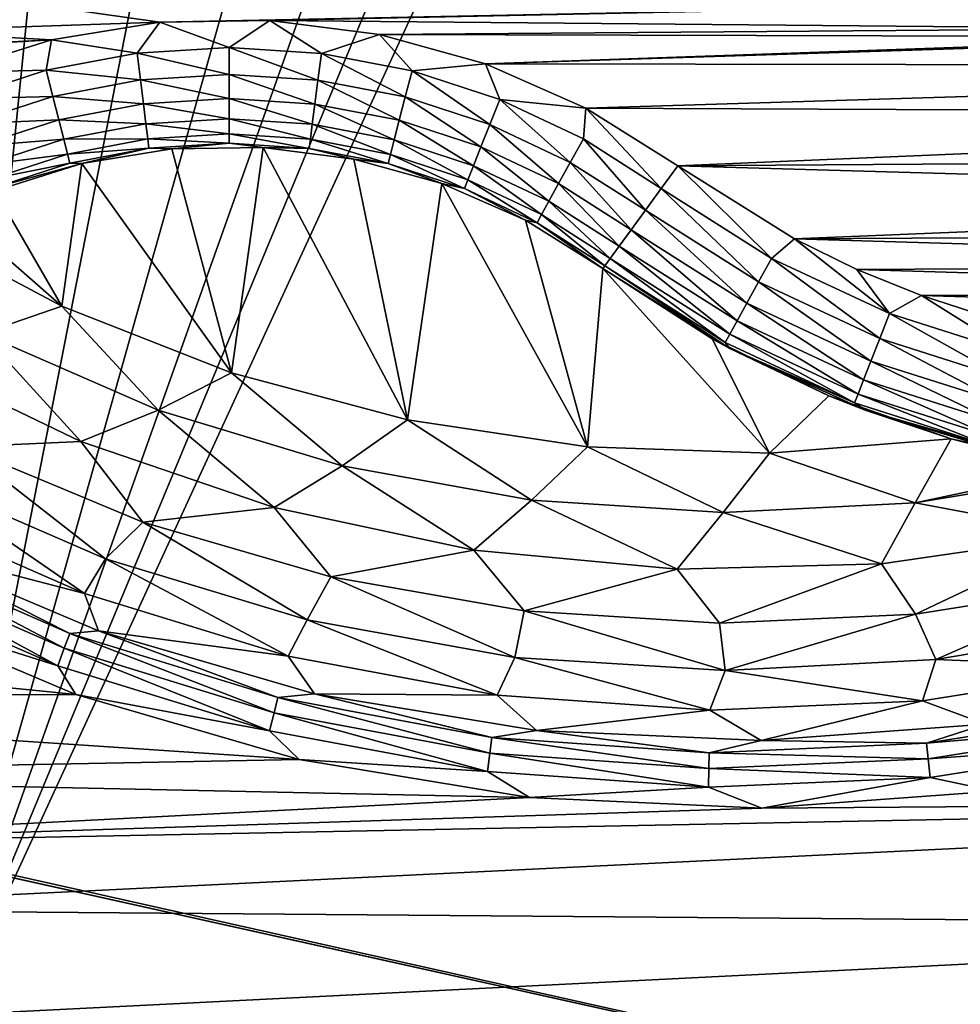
# Model space of a CAD drawing. Header units: metres. Extents: x -205 to 205, y -104 to 104.
# Tile 235 of 256: x -92.63 to -85.24, y -60.94 to -53.2. Entities that reach past the tile are written whole.
import ezdxf

# ---------------------------------------------------------------- set-up
doc = ezdxf.new("R2010")
doc.units = ezdxf.units.M
doc.layers.add('solid_01_2-CONSUMER_EHM_BOX_SW0001', color=7, linetype='CONTINUOUS')

msp = doc.modelspace()

# ---------------------------------------------------------------- linework, layer by layer
at = {"layer": 'solid_01_2-CONSUMER_EHM_BOX_SW0001'}
for points in [[(-200.010849, -74.958488), (-200.010773, 75.041512), (-0.010778, 75.04142)], [(-0.010849, -74.95858), (-200.010849, -74.958488), (-0.010778, 75.04142)], [(-88.001671, 37.540459, 75), (-76.416145, -63.561199, 75), (-76.402473, 63.637558, 75)], [(-88.001671, 37.540459, 75), (-88.012413, -37.459538, 75), (-76.416145, -63.561199, 75)], [(-88.012413, -37.459538, 75), (-88.06736, -38.234272, 75), (-76.416145, -63.561199, 75)], [(-88.06736, -38.234272, 75), (-88.23317, -39.00135, 75), (-76.416145, -63.561199, 75)], [(-88.23317, -39.00135, 75), (-88.507744, -39.739826, 75), (-76.416145, -63.561199, 75)], [(-88.507744, -39.739826, 75), (-88.884354, -40.430462, 75), (-76.416145, -63.561199, 75)], [(-88.884354, -40.430462, 75), (-89.355461, -41.060112, 75), (-76.416145, -63.561199, 75)], [(-89.355461, -41.060112, 75), (-89.912239, -41.616726, 75), (-76.416145, -63.561199, 75)], [(-89.912239, -41.616726, 75), (-90.542023, -42.087662, 75), (-76.416145, -63.561199, 75)], [(-90.542023, -42.087662, 75), (-91.232765, -42.464073, 75), (-76.416145, -63.561199, 75)], [(-91.232765, -42.464073, 75), (-91.971321, -42.738434, 75), (-76.416145, -63.561199, 75)], [(-170.055008, -42.727257, 75), (-185.61615, -63.545567, 75), (-76.416145, -63.561199, 75)], [(-169.287933, -42.893063, 75), (-170.055008, -42.727257, 75), (-76.416145, -63.561199, 75)], [(-91.971321, -42.738434, 75), (-92.738449, -42.904022, 75), (-76.416145, -63.561199, 75)], [(-168.513199, -42.948013, 75), (-169.287933, -42.893063, 75), (-76.416145, -63.561199, 75)], [(-93.513199, -42.958752, 75), (-168.513199, -42.948013, 75), (-76.416145, -63.561199, 75)], [(-92.738449, -42.904022, 75), (-93.513199, -42.958752, 75), (-76.416145, -63.561199, 75)], [(-86.660248, -44.31287, 63.120499), (-72.24424, -59.793827, 69), (-81.338455, -50.697006, 65.42598)], [(-86.660248, -44.31287, 63.120499), (-71.707352, -59.27005, 69), (-72.24424, -59.793827, 69)], [(-86.660248, -44.31287, 63.120499), (-80.223465, -49.690689, 65.447258), (-71.707352, -59.27005, 69)], [(-93.415863, -61.558765, 72), (-87.224297, -46.653111, 72), (-86.183868, -45.850204, 72)], [(-76.415863, -61.561199, 72), (-93.415863, -61.558765, 72), (-86.183868, -45.850204, 72)], [(-76.415863, -61.561199, 72), (-86.183868, -45.850204, 72), (-72.024712, -60.013412, 72)], [(-72.024712, -60.013412, 69), (-72.024712, -60.013412, 72), (-86.183868, -45.850204, 72)], [(-81.338455, -50.697006, 65.42598), (-72.24424, -59.793827, 69), (-86.183868, -45.850204, 72)], [(-72.024712, -60.013412, 69), (-86.183868, -45.850204, 72), (-72.24424, -59.793827, 69)], [(-93.415863, -61.558765, 72), (-88.352539, -47.325932, 72), (-87.224297, -46.653111, 72)], [(-93.415863, -61.558765, 72), (-89.55349, -47.859669, 72), (-88.352539, -47.325932, 72)], [(-93.415863, -61.558765, 72), (-90.809517, -48.246368, 72), (-89.55349, -47.859669, 72)], [(-93.415863, -61.558765, 72), (-92.102119, -48.480446, 72), (-90.809517, -48.246368, 72)], [(-93.415863, -61.558765, 72), (-93.414001, -48.558765, 72), (-92.102119, -48.480446, 72)], [(-92.958931, -53.012497, 13.5), (-93.618568, -53.285767, 13.5), (-91.528496, -53.21674, 13.5)], [(-92.958931, -53.012497, 13.5), (-91.528496, -53.21674, 13.5), (-84.515343, -53.073261, 13.5)], [(-91.528496, -53.21674, 13.5), (-90.662872, -53.201782, 13.5), (-84.515343, -53.073261, 13.5)], [(-90.662872, -53.201782, 13.5), (-83.714691, -53.266827, 13.5), (-84.515343, -53.073261, 13.5)], [(-88.968643, -53.5443, 13.5), (-77.03894, -53.160675, 13.5), (-82.89344, -53.330402, 13.5)], [(-88.968643, -53.5443, 13.5), (-77.413368, -53.562504, 13.5), (-77.03894, -53.160675, 13.5)], [(-93.618568, -53.285767, 13.5), (-92.378227, -53.354992, 13.5), (-91.528496, -53.21674, 13.5)], [(-91.707092, -53.459366, 13.47499), (-91.528496, -53.21674, 13.5), (-92.378227, -53.354992, 13.5)], [(-91.707092, -53.459366, 13.47499), (-90.982918, -53.414852, 13.475021), (-91.528496, -53.21674, 13.5)], [(-90.982918, -53.414852, 13.475021), (-90.662872, -53.201782, 13.5), (-91.528496, -53.21674, 13.5)], [(-90.982918, -53.414852, 13.475021), (-90.258858, -53.461449, 13.475053), (-90.662872, -53.201782, 13.5)], [(-90.662872, -53.201782, 13.5), (-89.802597, -53.311867, 13.5), (-83.714691, -53.266827, 13.5)], [(-90.258858, -53.461449, 13.475053), (-89.802597, -53.311867, 13.5), (-90.662872, -53.201782, 13.5)], [(-93.618568, -53.285767, 13.5), (-94.312828, -53.452484, 13.5), (-92.378227, -53.354992, 13.5)], [(-90.258858, -53.461449, 13.475053), (-89.546326, -53.598423, 13.475083), (-89.802597, -53.311867, 13.5)], [(-89.802597, -53.311867, 13.5), (-82.89344, -53.330402, 13.5), (-83.714691, -53.266827, 13.5)], [(-89.802597, -53.311867, 13.5), (-88.968643, -53.5443, 13.5), (-82.89344, -53.330402, 13.5)], [(-89.546326, -53.598423, 13.475083), (-88.968643, -53.5443, 13.5), (-89.802597, -53.311867, 13.5)], [(-95.024628, -53.508533, 13.5), (-93.192024, -53.610508, 13.5), (-92.378227, -53.354992, 13.5)], [(-94.312828, -53.452484, 13.5), (-95.024628, -53.508533, 13.5), (-92.378227, -53.354992, 13.5)], [(-92.41996, -53.594284, 13.474959), (-92.378227, -53.354992, 13.5), (-93.192024, -53.610508, 13.5)], [(-92.41996, -53.594284, 13.474959), (-91.707092, -53.459366, 13.47499), (-92.378227, -53.354992, 13.5)], [(-91.680916, -53.669327, 13.400993), (-91.707092, -53.459366, 13.47499), (-92.41996, -53.594284, 13.474959)], [(-90.983261, -53.626446, 13.401054), (-90.982918, -53.414852, 13.475021), (-91.707092, -53.459366, 13.47499)], [(-91.680916, -53.669327, 13.400993), (-90.983261, -53.626446, 13.401054), (-91.707092, -53.459366, 13.47499)], [(-90.983261, -53.626446, 13.401054), (-90.285713, -53.671341, 13.401114), (-90.982918, -53.414852, 13.475021)], [(-90.285713, -53.671341, 13.401114), (-90.258858, -53.461449, 13.475053), (-90.982918, -53.414852, 13.475021)], [(-90.285713, -53.671341, 13.401114), (-89.599281, -53.803307, 13.401175), (-90.258858, -53.461449, 13.475053)], [(-89.599281, -53.803307, 13.401175), (-89.546326, -53.598423, 13.475083), (-90.258858, -53.461449, 13.475053)], [(-89.546326, -53.598423, 13.475083), (-88.856567, -53.82362, 13.475115), (-88.968643, -53.5443, 13.5)], [(-88.968643, -53.5443, 13.5), (-88.181107, -53.892056, 13.5), (-77.413368, -53.562504, 13.5)], [(-88.856567, -53.82362, 13.475115), (-88.181107, -53.892056, 13.5), (-88.968643, -53.5443, 13.5)], [(-93.110283, -53.817474, 13.474928), (-92.41996, -53.594284, 13.474959), (-93.192024, -53.610508, 13.5)], [(-92.367676, -53.799297, 13.400932), (-92.41996, -53.594284, 13.474959), (-93.110283, -53.817474, 13.474928)], [(-92.367676, -53.799297, 13.400932), (-91.680916, -53.669327, 13.400993), (-92.41996, -53.594284, 13.474959)], [(-90.983566, -53.816254, 13.281814), (-90.983261, -53.626446, 13.401054), (-91.680916, -53.669327, 13.400993)], [(-90.983566, -53.816254, 13.281814), (-90.309814, -53.859627, 13.281901), (-90.983261, -53.626446, 13.401054)], [(-90.309814, -53.859627, 13.281901), (-90.285713, -53.671341, 13.401114), (-90.983261, -53.626446, 13.401054)], [(-89.599281, -53.803307, 13.401175), (-88.934784, -54.020264, 13.401237), (-89.546326, -53.598423, 13.475083)], [(-88.934784, -54.020264, 13.401237), (-88.856567, -53.82362, 13.475115), (-89.546326, -53.598423, 13.475083)], [(-88.181107, -53.892056, 13.5), (-77.815308, -53.936802, 13.5), (-77.413368, -53.562504, 13.5)], [(-91.657433, -53.857655, 13.281727), (-91.680916, -53.669327, 13.400993), (-92.367676, -53.799297, 13.400932)], [(-91.657433, -53.857655, 13.281727), (-90.983566, -53.816254, 13.281814), (-91.680916, -53.669327, 13.400993)], [(-90.309814, -53.859627, 13.281901), (-89.64679, -53.987103, 13.281989), (-90.285713, -53.671341, 13.401114)], [(-89.64679, -53.987103, 13.281989), (-89.599281, -53.803307, 13.401175), (-90.285713, -53.671341, 13.401114)], [(-92.367676, -53.799297, 13.400932), (-93.110283, -53.817474, 13.474928), (-93.032722, -54.014309, 13.400871)], [(-92.320786, -53.983185, 13.281639), (-92.367676, -53.799297, 13.400932), (-93.032722, -54.014309, 13.400871)], [(-92.320786, -53.983185, 13.281639), (-91.657433, -53.857655, 13.281727), (-92.367676, -53.799297, 13.400932)], [(-91.637833, -54.014893, 13.123182), (-91.657433, -53.857655, 13.281727), (-92.320786, -53.983185, 13.281639)], [(-90.983826, -53.974728, 13.123292), (-90.983566, -53.816254, 13.281814), (-91.657433, -53.857655, 13.281727)], [(-91.637833, -54.014893, 13.123182), (-90.983826, -53.974728, 13.123292), (-91.657433, -53.857655, 13.281727)], [(-90.983826, -53.974728, 13.123292), (-90.329933, -54.016846, 13.123402), (-90.983566, -53.816254, 13.281814)], [(-90.329933, -54.016846, 13.123402), (-90.309814, -53.859627, 13.281901), (-90.983566, -53.816254, 13.281814)], [(-90.329933, -54.016846, 13.123402), (-89.686462, -54.140583, 13.123511), (-90.309814, -53.859627, 13.281901)], [(-89.686462, -54.140583, 13.123511), (-89.64679, -53.987103, 13.281989), (-90.309814, -53.859627, 13.281901)], [(-89.64679, -53.987103, 13.281989), (-89.004959, -54.196674, 13.282076), (-89.599281, -53.803307, 13.401175)], [(-89.004959, -54.196674, 13.282076), (-88.934784, -54.020264, 13.401237), (-89.599281, -53.803307, 13.401175)], [(-88.934784, -54.020264, 13.401237), (-88.302704, -54.318794, 13.401298), (-88.856567, -53.82362, 13.475115)], [(-88.856567, -53.82362, 13.475115), (-88.200447, -54.133495, 13.475146), (-88.181107, -53.892056, 13.5)], [(-88.302704, -54.318794, 13.401298), (-88.200447, -54.133495, 13.475146), (-88.856567, -53.82362, 13.475115)], [(-88.200447, -54.133495, 13.475146), (-87.588326, -54.523167, 13.475177), (-88.181107, -53.892056, 13.5)], [(-88.181107, -53.892056, 13.5), (-87.457893, -54.344234, 13.5), (-77.815308, -53.936802, 13.5)], [(-87.588326, -54.523167, 13.475177), (-87.457893, -54.344234, 13.5), (-88.181107, -53.892056, 13.5)], [(-87.457893, -54.344234, 13.5), (-78.242744, -54.281693, 13.5), (-77.815308, -53.936802, 13.5)], [(-92.320786, -53.983185, 13.281639), (-93.032722, -54.014309, 13.400871), (-92.963165, -54.190853, 13.281551)], [(-92.281639, -54.136703, 13.123073), (-92.320786, -53.983185, 13.281639), (-92.963165, -54.190853, 13.281551)], [(-92.281639, -54.136703, 13.123073), (-91.637833, -54.014893, 13.123182), (-92.320786, -53.983185, 13.281639)], [(-91.623093, -54.133137, 12.933328), (-91.637833, -54.014893, 13.123182), (-92.281639, -54.136703, 13.123073)], [(-90.984016, -54.093914, 12.933455), (-90.983826, -53.974728, 13.123292), (-91.637833, -54.014893, 13.123182)], [(-91.623093, -54.133137, 12.933328), (-90.984016, -54.093914, 12.933455), (-91.637833, -54.014893, 13.123182)], [(-90.984016, -54.093914, 12.933455), (-90.345062, -54.135094, 12.93358), (-90.983826, -53.974728, 13.123292)], [(-90.345062, -54.135094, 12.93358), (-90.329933, -54.016846, 13.123402), (-90.983826, -53.974728, 13.123292)], [(-90.345062, -54.135094, 12.93358), (-89.716301, -54.256027, 12.933707), (-90.329933, -54.016846, 13.123402)], [(-89.716301, -54.256027, 12.933707), (-89.686462, -54.140583, 13.123511), (-90.329933, -54.016846, 13.123402)], [(-89.686462, -54.140583, 13.123511), (-89.06356, -54.34399, 13.123621), (-89.64679, -53.987103, 13.281989)], [(-89.06356, -54.34399, 13.123621), (-89.004959, -54.196674, 13.282076), (-89.64679, -53.987103, 13.281989)], [(-89.004959, -54.196674, 13.282076), (-88.39444, -54.485035, 13.282164), (-88.934784, -54.020264, 13.401237)], [(-88.39444, -54.485035, 13.282164), (-88.302704, -54.318794, 13.401298), (-88.934784, -54.020264, 13.401237)], [(-91.623093, -54.133137, 12.933328), (-90.984138, -54.167824, 12.721837), (-90.984016, -54.093914, 12.933455)], [(-90.984016, -54.093914, 12.933455), (-90.984138, -54.167824, 12.721837), (-90.354446, -54.208435, 12.721974)], [(-90.984016, -54.093914, 12.933455), (-90.354446, -54.208435, 12.721974), (-90.345062, -54.135094, 12.93358)], [(-92.281639, -54.136703, 13.123073), (-92.963165, -54.190853, 13.281551), (-92.90509, -54.338234, 13.122963)], [(-92.252197, -54.252144, 12.933201), (-92.281639, -54.136703, 13.123073), (-92.90509, -54.338234, 13.122963)], [(-92.252197, -54.252144, 12.933201), (-91.623093, -54.133137, 12.933328), (-92.281639, -54.136703, 13.123073)], [(-92.252197, -54.252144, 12.933201), (-91.613953, -54.206448, 12.721701), (-91.623093, -54.133137, 12.933328)], [(-91.623093, -54.133137, 12.933328), (-91.613953, -54.206448, 12.721701), (-90.984138, -54.167824, 12.721837)], [(-90.984138, -54.167824, 12.721837), (-91.613953, -54.206448, 12.721701), (-91.432381, -54.212139, 12.5)], [(-90.984138, -54.167824, 12.721837), (-91.432381, -54.212139, 12.5), (-90.715057, -54.200424, 12.5)], [(-90.354446, -54.208435, 12.721974), (-90.984138, -54.167824, 12.721837), (-90.715057, -54.200424, 12.5)], [(-90.345062, -54.135094, 12.93358), (-90.354446, -54.208435, 12.721974), (-89.73481, -54.327641, 12.722111)], [(-90.345062, -54.135094, 12.93358), (-89.73481, -54.327641, 12.722111), (-89.716301, -54.256027, 12.933707)], [(-89.716301, -54.256027, 12.933707), (-89.107643, -54.454811, 12.933833), (-89.686462, -54.140583, 13.123511)], [(-89.107643, -54.454811, 12.933833), (-89.06356, -54.34399, 13.123621), (-89.686462, -54.140583, 13.123511)], [(-88.302704, -54.318794, 13.401298), (-87.713005, -54.694195, 13.401358), (-88.200447, -54.133495, 13.475146)], [(-88.200447, -54.133495, 13.475146), (-87.713005, -54.694195, 13.401358), (-87.588326, -54.523167, 13.475177)], [(-92.252197, -54.252144, 12.933201), (-92.90509, -54.338234, 13.122963), (-92.861427, -54.449051, 12.933075)], [(-92.252197, -54.252144, 12.933201), (-92.861427, -54.449051, 12.933075), (-92.233955, -54.3237, 12.721563)], [(-92.252197, -54.252144, 12.933201), (-92.233955, -54.3237, 12.721563), (-91.613953, -54.206448, 12.721701)], [(-91.613953, -54.206448, 12.721701), (-92.233955, -54.3237, 12.721563), (-92.140648, -54.326389, 12.5)], [(-91.613953, -54.206448, 12.721701), (-92.140648, -54.326389, 12.5), (-91.432381, -54.212139, 12.5)], [(-92.140648, -54.326389, 3.5), (-90.965279, -55.971939, 3.5), (-91.432381, -54.212139, 3.5)], [(-91.432381, -54.212139, 3.5), (-91.432381, -54.212139, 12.5), (-92.140648, -54.326389, 12.5)], [(-92.140648, -54.326389, 3.5), (-91.432381, -54.212139, 3.5), (-92.140648, -54.326389, 12.5)], [(-91.432381, -54.212139, 3.5), (-90.965279, -55.971939, 3.5), (-90.715057, -54.200424, 3.5)], [(-90.715057, -54.200424, 3.5), (-90.715057, -54.200424, 12.5), (-91.432381, -54.212139, 12.5)], [(-91.432381, -54.212139, 3.5), (-90.715057, -54.200424, 3.5), (-91.432381, -54.212139, 12.5)], [(-90.715057, -54.200424, 3.5), (-90.965279, -55.971939, 3.5), (-89.582466, -56.341839, 3.5)], [(-90.715057, -54.200424, 3.5), (-89.582466, -56.341839, 3.5), (-90.003441, -54.291492, 3.5)], [(-90.003441, -54.291492, 3.5), (-90.003441, -54.291492, 12.5), (-90.715057, -54.200424, 12.5)], [(-90.354446, -54.208435, 12.721974), (-90.715057, -54.200424, 12.5), (-90.003441, -54.291492, 12.5)], [(-90.715057, -54.200424, 3.5), (-90.003441, -54.291492, 3.5), (-90.715057, -54.200424, 12.5)], [(-89.73481, -54.327641, 12.722111), (-90.354446, -54.208435, 12.721974), (-90.003441, -54.291492, 12.5)], [(-89.06356, -54.34399, 13.123621), (-88.471046, -54.623863, 13.123731), (-89.004959, -54.196674, 13.282076)], [(-88.471046, -54.623863, 13.123731), (-88.39444, -54.485035, 13.282164), (-89.004959, -54.196674, 13.282076)], [(-92.861427, -54.449051, 12.933075), (-92.834366, -54.517731, 12.721427), (-92.233955, -54.3237, 12.721563)], [(-92.233955, -54.3237, 12.721563), (-92.834366, -54.517731, 12.721427), (-92.140648, -54.326389, 12.5)], [(-92.834366, -54.517731, 12.721427), (-92.825264, -54.540825, 12.5), (-92.140648, -54.326389, 12.5)], [(-92.140648, -54.326389, 3.5), (-92.825264, -54.540825, 3.5), (-92.29686, -55.448421, 3.5)], [(-92.140648, -54.326389, 3.5), (-92.825264, -54.540825, 12.5), (-92.825264, -54.540825, 3.5)], [(-92.140648, -54.326389, 3.5), (-92.140648, -54.326389, 12.5), (-92.825264, -54.540825, 12.5)], [(-92.140648, -54.326389, 3.5), (-92.29686, -55.448421, 3.5), (-90.965279, -55.971939, 3.5)], [(-90.003441, -54.291492, 3.5), (-89.582466, -56.341839, 3.5), (-89.312187, -54.483463, 3.5)], [(-89.312187, -54.483463, 3.5), (-89.312187, -54.483463, 12.5), (-90.003441, -54.291492, 12.5)], [(-89.73481, -54.327641, 12.722111), (-90.003441, -54.291492, 12.5), (-89.312187, -54.483463, 12.5)], [(-90.003441, -54.291492, 3.5), (-89.312187, -54.483463, 3.5), (-90.003441, -54.291492, 12.5)], [(-89.716301, -54.256027, 12.933707), (-89.73481, -54.327641, 12.722111), (-89.134987, -54.523567, 12.722247)], [(-89.134987, -54.523567, 12.722247), (-89.73481, -54.327641, 12.722111), (-89.312187, -54.483463, 12.5)], [(-89.716301, -54.256027, 12.933707), (-89.134987, -54.523567, 12.722247), (-89.107643, -54.454811, 12.933833)], [(-88.39444, -54.485035, 13.282164), (-87.82486, -54.847641, 13.282251), (-88.302704, -54.318794, 13.401298)], [(-88.302704, -54.318794, 13.401298), (-87.82486, -54.847641, 13.282251), (-87.713005, -54.694195, 13.401358)], [(-87.457893, -54.344234, 13.5), (-78.693504, -54.595425, 13.5), (-78.242744, -54.281693, 13.5)], [(-89.107643, -54.454811, 12.933833), (-88.528687, -54.72831, 12.93396), (-89.06356, -54.34399, 13.123621)], [(-88.528687, -54.72831, 12.93396), (-88.471046, -54.623863, 13.123731), (-89.06356, -54.34399, 13.123621)], [(-87.588326, -54.523167, 13.475177), (-86.723114, -55.072418, 13.475165), (-87.457893, -54.344234, 13.5)], [(-87.457893, -54.344234, 13.5), (-86.541412, -54.918888, 13.5), (-78.693504, -54.595425, 13.5)], [(-86.723114, -55.072418, 13.475165), (-86.541412, -54.918888, 13.5), (-87.457893, -54.344234, 13.5)], [(-89.312187, -54.483463, 3.5), (-89.582466, -56.341839, 3.5), (-88.167015, -56.553089, 3.5)], [(-89.312187, -54.483463, 3.5), (-88.167015, -56.553089, 3.5), (-88.655518, -54.772388, 3.5)], [(-88.655518, -54.772388, 3.5), (-88.655518, -54.772388, 12.5), (-89.312187, -54.483463, 12.5)], [(-89.134987, -54.523567, 12.722247), (-89.312187, -54.483463, 12.5), (-88.655518, -54.772388, 12.5)], [(-89.312187, -54.483463, 3.5), (-88.655518, -54.772388, 3.5), (-89.312187, -54.483463, 12.5)], [(-89.107643, -54.454811, 12.933833), (-89.134987, -54.523567, 12.722247), (-88.564453, -54.793121, 12.722384)], [(-89.107643, -54.454811, 12.933833), (-88.564453, -54.793121, 12.722384), (-88.528687, -54.72831, 12.93396)], [(-88.471046, -54.623863, 13.123731), (-87.918282, -54.975792, 13.12384), (-88.39444, -54.485035, 13.282164)], [(-88.39444, -54.485035, 13.282164), (-87.918282, -54.975792, 13.12384), (-87.82486, -54.847641, 13.282251)], [(-93.189629, -54.670982, 3.5), (-92.29686, -55.448421, 3.5), (-92.825264, -54.540825, 3.5)], [(-88.564453, -54.793121, 12.722384), (-89.134987, -54.523567, 12.722247), (-88.655518, -54.772388, 12.5)], [(-86.824814, -55.258026, 13.401336), (-87.588326, -54.523167, 13.475177), (-87.713005, -54.694195, 13.401358)], [(-86.824814, -55.258026, 13.401336), (-86.723114, -55.072418, 13.475165), (-87.588326, -54.523167, 13.475177)], [(-88.528687, -54.72831, 12.93396), (-87.988564, -55.072212, 12.934086), (-88.471046, -54.623863, 13.123731)], [(-88.471046, -54.623863, 13.123731), (-87.988564, -55.072212, 12.934086), (-87.918282, -54.975792, 13.12384)], [(-86.541412, -54.918888, 13.5), (-79.165306, -54.876423, 13.5), (-78.693504, -54.595425, 13.5)], [(-93.189629, -54.670982, 3.5), (-93.561577, -54.777374, 3.5), (-92.29686, -55.448421, 3.5)], [(-86.916061, -55.424549, 13.282219), (-87.713005, -54.694195, 13.401358), (-87.82486, -54.847641, 13.282251)], [(-86.916061, -55.424549, 13.282219), (-86.824814, -55.258026, 13.401336), (-87.713005, -54.694195, 13.401358)], [(-92.29686, -55.448421, 3.5), (-93.561577, -54.777374, 3.5), (-92.924721, -55.662079, 3.45631)], [(-88.655518, -54.772388, 3.5), (-88.167015, -56.553089, 3.5), (-88.046959, -55.152317, 3.5)], [(-88.655518, -54.772388, 12.5), (-88.046959, -55.152317, 3.5), (-88.046959, -55.152317, 12.5)], [(-88.564453, -54.793121, 12.722384), (-88.655518, -54.772388, 12.5), (-88.046959, -55.152317, 12.5)], [(-88.655518, -54.772388, 3.5), (-88.046959, -55.152317, 3.5), (-88.655518, -54.772388, 12.5)], [(-88.528687, -54.72831, 12.93396), (-88.564453, -54.793121, 12.722384), (-88.032188, -55.132057, 12.722521)], [(-88.564453, -54.793121, 12.722384), (-88.046959, -55.152317, 12.5), (-88.032188, -55.132057, 12.722521)], [(-88.528687, -54.72831, 12.93396), (-88.032188, -55.132057, 12.722521), (-87.988564, -55.072212, 12.934086)], [(-86.992264, -55.563622, 13.123801), (-87.82486, -54.847641, 13.282251), (-87.918282, -54.975792, 13.12384)], [(-86.992264, -55.563622, 13.123801), (-86.916061, -55.424549, 13.282219), (-87.82486, -54.847641, 13.282251)], [(-86.723114, -55.072418, 13.475165), (-85.794579, -55.506134, 13.475154), (-86.541412, -54.918888, 13.5)], [(-86.541412, -54.918888, 13.5), (-79.65583, -55.123302, 13.5), (-79.165306, -54.876423, 13.5)], [(-86.541412, -54.918888, 13.5), (-86.05085, -55.158871, 13.5), (-79.65583, -55.123302, 13.5)], [(-85.794579, -55.506134, 13.475154), (-86.05085, -55.158871, 13.5), (-86.541412, -54.918888, 13.5)], [(-87.049591, -55.668255, 12.93404), (-87.918282, -54.975792, 13.12384), (-87.988564, -55.072212, 12.934086)], [(-87.049591, -55.668255, 12.93404), (-86.992264, -55.563622, 13.123801), (-87.918282, -54.975792, 13.12384)], [(-87.988564, -55.072212, 12.934086), (-88.032188, -55.132057, 12.722521), (-87.085175, -55.733192, 12.722471)], [(-87.049591, -55.668255, 12.93404), (-87.988564, -55.072212, 12.934086), (-87.085175, -55.733192, 12.722471)], [(-86.824814, -55.258026, 13.401336), (-85.871628, -55.703251, 13.401314), (-86.723114, -55.072418, 13.475165)], [(-85.871628, -55.703251, 13.401314), (-85.794579, -55.506134, 13.475154), (-86.723114, -55.072418, 13.475165)], [(-88.046959, -55.152317, 3.5), (-88.167015, -56.553089, 3.5), (-86.736504, -56.603069, 3.5)], [(-87.050125, -55.780785, 12.5), (-88.032188, -55.132057, 12.722521), (-88.046959, -55.152317, 12.5)], [(-88.046959, -55.152317, 3.5), (-86.736504, -56.603069, 3.5), (-87.188759, -55.704292, 3.5)], [(-87.188759, -55.704292, 3.5), (-87.050125, -55.780785, 12.5), (-88.046959, -55.152317, 12.5)], [(-88.046959, -55.152317, 3.5), (-87.188759, -55.704292, 3.5), (-88.046959, -55.152317, 12.5)], [(-87.050125, -55.780785, 12.5), (-87.085175, -55.733192, 12.722471), (-88.032188, -55.132057, 12.722521)], [(-86.05085, -55.158871, 13.5), (-80.162659, -55.334858, 13.5), (-79.65583, -55.123302, 13.5)], [(-86.05085, -55.158871, 13.5), (-85.542542, -55.364468, 13.5), (-80.162659, -55.334858, 13.5)], [(-85.794579, -55.506134, 13.475154), (-85.542542, -55.364468, 13.5), (-86.05085, -55.158871, 13.5)], [(-86.916061, -55.424549, 13.282219), (-85.94075, -55.8801, 13.282187), (-86.824814, -55.258026, 13.401336)], [(-85.94075, -55.8801, 13.282187), (-85.871628, -55.703251, 13.401314), (-86.824814, -55.258026, 13.401336)], [(-85.542542, -55.364468, 13.5), (-80.683334, -55.510021, 13.5), (-80.162659, -55.334858, 13.5)], [(-85.794579, -55.506134, 13.475154), (-84.818069, -55.817135, 13.475143), (-85.542542, -55.364468, 13.5)], [(-85.542542, -55.364468, 13.5), (-85.019669, -55.533978, 13.5), (-80.683334, -55.510021, 13.5)], [(-84.818069, -55.817135, 13.475143), (-85.019669, -55.533978, 13.5), (-85.542542, -55.364468, 13.5)], [(-92.29686, -55.448421, 3.5), (-92.924721, -55.662079, 3.45631), (-91.539833, -56.264431, 3.45631)], [(-90.965279, -55.971939, 3.5), (-92.29686, -55.448421, 3.5), (-91.539833, -56.264431, 3.45631)], [(-86.992264, -55.563622, 13.123801), (-85.998474, -56.02779, 13.123761), (-86.916061, -55.424549, 13.282219)], [(-85.998474, -56.02779, 13.123761), (-85.94075, -55.8801, 13.282187), (-86.916061, -55.424549, 13.282219)], [(-87.049591, -55.668255, 12.93404), (-86.041908, -56.138905, 12.933994), (-86.992264, -55.563622, 13.123801)], [(-86.041908, -56.138905, 12.933994), (-85.998474, -56.02779, 13.123761), (-86.992264, -55.563622, 13.123801)], [(-85.871628, -55.703251, 13.401314), (-84.869186, -56.022507, 13.401292), (-85.794579, -55.506134, 13.475154)], [(-84.869186, -56.022507, 13.401292), (-84.818069, -55.817135, 13.475143), (-85.794579, -55.506134, 13.475154)], [(-92.924721, -55.662079, 3.45631), (-93.595398, -55.817238, 3.325905), (-92.14872, -56.511917, 3.325905)], [(-91.539833, -56.264431, 3.45631), (-92.924721, -55.662079, 3.45631), (-92.14872, -56.511917, 3.325905)], [(-87.188759, -55.704292, 3.5), (-86.736504, -56.603069, 3.5), (-86.272202, -56.15258, 3.5)], [(-87.188759, -55.704292, 3.5), (-86.272202, -56.15258, 3.5), (-87.050125, -55.780785, 12.5)], [(-87.049591, -55.668255, 12.93404), (-87.085175, -55.733192, 12.722471), (-86.068855, -56.207859, 12.722422)], [(-87.049591, -55.668255, 12.93404), (-86.068855, -56.207859, 12.722422), (-86.041908, -56.138905, 12.933994)], [(-85.94075, -55.8801, 13.282187), (-84.915047, -56.206753, 13.282156), (-85.871628, -55.703251, 13.401314)], [(-84.915047, -56.206753, 13.282156), (-84.869186, -56.022507, 13.401292), (-85.871628, -55.703251, 13.401314)], [(-87.050125, -55.780785, 12.5), (-86.068855, -56.207859, 12.722422), (-87.085175, -55.733192, 12.722471)], [(-87.050125, -55.780785, 12.5), (-85.97789, -56.269604, 12.5), (-86.068855, -56.207859, 12.722422)], [(-86.272202, -56.15258, 3.5), (-85.97789, -56.269604, 12.5), (-87.050125, -55.780785, 12.5)], [(-92.14872, -56.511917, 3.325905), (-93.595398, -55.817238, 3.325905), (-93.084869, -56.553417, 3.113388)], [(-85.998474, -56.02779, 13.123761), (-84.953346, -56.360622, 13.123721), (-85.94075, -55.8801, 13.282187)], [(-84.953346, -56.360622, 13.123721), (-84.915047, -56.206753, 13.282156), (-85.94075, -55.8801, 13.282187)], [(-90.965279, -55.971939, 3.5), (-91.539833, -56.264431, 3.45631), (-90.094872, -56.70356, 3.45631)], [(-89.582466, -56.341839, 3.5), (-90.965279, -55.971939, 3.5), (-90.094872, -56.70356, 3.45631)], [(-86.041908, -56.138905, 12.933994), (-84.982162, -56.476383, 12.933949), (-85.998474, -56.02779, 13.123761)], [(-84.982162, -56.476383, 12.933949), (-84.953346, -56.360622, 13.123721), (-85.998474, -56.02779, 13.123761)], [(-86.272202, -56.15258, 3.5), (-86.736504, -56.603069, 3.5), (-85.3097, -56.491119, 3.5)], [(-86.272202, -56.15258, 3.5), (-85.3097, -56.491119, 3.5), (-85.97789, -56.269604, 12.5)], [(-86.041908, -56.138905, 12.933994), (-86.068855, -56.207859, 12.722422), (-85.000038, -56.548214, 12.722372)], [(-86.041908, -56.138905, 12.933994), (-85.000038, -56.548214, 12.722372), (-84.982162, -56.476383, 12.933949)], [(-91.539833, -56.264431, 3.45631), (-92.14872, -56.511917, 3.325905), (-90.630127, -57.030872, 3.325905)], [(-90.094872, -56.70356, 3.45631), (-91.539833, -56.264431, 3.45631), (-90.630127, -57.030872, 3.325905)], [(-85.97789, -56.269604, 12.5), (-85.000038, -56.548214, 12.722372), (-86.068855, -56.207859, 12.722422)], [(-89.582466, -56.341839, 3.5), (-90.094872, -56.70356, 3.45631), (-88.609001, -56.973633, 3.45631)], [(-88.167015, -56.553089, 3.5), (-89.582466, -56.341839, 3.5), (-88.609001, -56.973633, 3.45631)], [(-85.97789, -56.269604, 12.5), (-85.3097, -56.491119, 3.5), (-84.849686, -56.609917, 12.5)], [(-85.97789, -56.269604, 12.5), (-84.849686, -56.609917, 12.5), (-85.000038, -56.548214, 12.722372)], [(-85.3097, -56.491119, 3.5), (-86.736504, -56.603069, 3.5), (-85.593666, -56.994583, 3.45631)], [(-84.293709, -56.718689, 3.467999), (-85.3097, -56.491119, 3.5), (-85.593666, -56.994583, 3.45631)], [(-84.849686, -56.609917, 12.5), (-85.3097, -56.491119, 3.5), (-84.293709, -56.718689, 3.467999)], [(-93.475296, -56.775337, 2.826262), (-91.955238, -57.434906, 2.826262), (-93.084869, -56.553417, 3.113388)], [(-92.14872, -56.511917, 3.325905), (-93.084869, -56.553417, 3.113388), (-91.66259, -57.145123, 3.113388)], [(-91.955238, -57.434906, 2.826262), (-91.66259, -57.145123, 3.113388), (-93.084869, -56.553417, 3.113388)], [(-90.630127, -57.030872, 3.325905), (-92.14872, -56.511917, 3.325905), (-91.66259, -57.145123, 3.113388)], [(-88.167015, -56.553089, 3.5), (-88.609001, -56.973633, 3.45631), (-87.101936, -57.071072, 3.45631)], [(-86.736504, -56.603069, 3.5), (-88.167015, -56.553089, 3.5), (-87.101936, -57.071072, 3.45631)], [(-86.736504, -56.603069, 3.5), (-87.101936, -57.071072, 3.45631), (-85.593666, -56.994583, 3.45631)], [(-90.094872, -56.70356, 3.45631), (-90.630127, -57.030872, 3.325905), (-89.060867, -57.36684, 3.325905)], [(-88.609001, -56.973633, 3.45631), (-90.094872, -56.70356, 3.45631), (-89.060867, -57.36684, 3.325905)], [(-84.293709, -56.718689, 3.467999), (-85.593666, -56.994583, 3.45631), (-84.108322, -56.746727, 3.45621)], [(-93.651634, -57.035198, 2.474663), (-92.1194, -57.706333, 2.474663), (-93.475296, -56.775337, 2.826262)], [(-92.1194, -57.706333, 2.474663), (-91.955238, -57.434906, 2.826262), (-93.475296, -56.775337, 2.826262)], [(-84.108322, -56.746727, 3.45621), (-85.593666, -56.994583, 3.45631), (-84.270477, -57.24295, 3.325905)], [(-93.638695, -57.310265, 2.071429), (-92.1194, -57.706333, 2.474663), (-93.651634, -57.035198, 2.474663)], [(-90.630127, -57.030872, 3.325905), (-91.66259, -57.145123, 3.113388), (-90.183853, -57.57679, 3.113388)], [(-89.060867, -57.36684, 3.325905), (-90.630127, -57.030872, 3.325905), (-90.183853, -57.57679, 3.113388)], [(-88.609001, -56.973633, 3.45631), (-89.060867, -57.36684, 3.325905), (-87.462914, -57.515118, 3.325905)], [(-87.101936, -57.071072, 3.45631), (-88.609001, -56.973633, 3.45631), (-87.462914, -57.515118, 3.325905)], [(-85.593666, -56.994583, 3.45631), (-87.101936, -57.071072, 3.45631), (-85.858627, -57.473625, 3.325905)], [(-85.593666, -56.994583, 3.45631), (-85.858627, -57.473625, 3.325905), (-84.270477, -57.24295, 3.325905)], [(-87.101936, -57.071072, 3.45631), (-87.462914, -57.515118, 3.325905), (-85.858627, -57.473625, 3.325905)], [(-91.955238, -57.434906, 2.826262), (-90.369293, -57.914913, 2.826262), (-91.66259, -57.145123, 3.113388)], [(-90.369293, -57.914913, 2.826262), (-90.183853, -57.57679, 3.113388), (-91.66259, -57.145123, 3.113388)], [(-84.270477, -57.24295, 3.325905), (-85.858627, -57.473625, 3.325905), (-85.5905, -57.869236, 3.113388)], [(-84.270477, -57.24295, 3.325905), (-85.5905, -57.869236, 3.113388), (-84.068962, -57.628586, 3.113388)], [(-93.803452, -57.334152, 1.911131), (-93.859383, -57.444286, 1.771182), (-92.279213, -58.136414, 1.771182)], [(-92.236191, -58.02063, 1.911131), (-93.638695, -57.310265, 2.071429), (-93.803452, -57.334152, 1.911131)], [(-92.236191, -58.02063, 1.911131), (-93.803452, -57.334152, 1.911131), (-92.279213, -58.136414, 1.771182)], [(-93.638695, -57.310265, 2.071429), (-92.011177, -58.001106, 2.071429), (-92.1194, -57.706333, 2.474663)], [(-92.236191, -58.02063, 1.911131), (-92.011177, -58.001106, 2.071429), (-93.638695, -57.310265, 2.071429)], [(-89.060867, -57.36684, 3.325905), (-90.183853, -57.57679, 3.113388), (-88.666611, -57.843178, 3.113388)], [(-87.462914, -57.515118, 3.325905), (-89.060867, -57.36684, 3.325905), (-88.666611, -57.843178, 3.113388)], [(-93.859383, -57.444286, 1.771182), (-93.926117, -57.575691, 1.656628), (-92.330551, -58.274563, 1.656628)], [(-92.279213, -58.136414, 1.771182), (-93.859383, -57.444286, 1.771182), (-92.330551, -58.274563, 1.656628)], [(-92.1194, -57.706333, 2.474663), (-90.520706, -58.198624, 2.474663), (-91.955238, -57.434906, 2.826262)], [(-90.520706, -58.198624, 2.474663), (-90.369293, -57.914913, 2.826262), (-91.955238, -57.434906, 2.826262)], [(-85.858627, -57.473625, 3.325905), (-87.462914, -57.515118, 3.325905), (-87.129272, -57.941055, 3.113388)], [(-85.858627, -57.473625, 3.325905), (-87.129272, -57.941055, 3.113388), (-85.5905, -57.869236, 3.113388)], [(-93.876091, -57.786064, 1.571667), (-92.330551, -58.274563, 1.656628), (-93.926117, -57.575691, 1.656628)], [(-90.369293, -57.914913, 2.826262), (-88.738602, -58.208958, 2.826262), (-90.183853, -57.57679, 3.113388)], [(-88.738602, -58.208958, 2.826262), (-88.666611, -57.843178, 3.113388), (-90.183853, -57.57679, 3.113388)], [(-87.462914, -57.515118, 3.325905), (-88.666611, -57.843178, 3.113388), (-87.129272, -57.941055, 3.113388)], [(-85.430183, -58.226025, 2.826262), (-84.068962, -57.628586, 3.113388), (-85.5905, -57.869236, 3.113388)], [(-85.430183, -58.226025, 2.826262), (-83.796547, -57.948818, 2.826262), (-84.068962, -57.628586, 3.113388)], [(-92.011177, -58.001106, 2.071429), (-90.520706, -58.198624, 2.474663), (-92.1194, -57.706333, 2.474663)], [(-98.666107, -57.848736, 1.571667), (-92.188377, -58.501461, 1.571667), (-93.876091, -57.786064, 1.571667)], [(-93.876091, -57.786064, 1.571667), (-92.188377, -58.501461, 1.571667), (-92.330551, -58.274563, 1.656628)], [(-97.806587, -58.520699, 1.571667), (-92.188377, -58.501461, 1.571667), (-98.666107, -57.848736, 1.571667)], [(-88.738602, -58.208958, 2.826262), (-87.084885, -58.313126, 2.826262), (-88.666611, -57.843178, 3.113388)], [(-87.084885, -58.313126, 2.826262), (-87.129272, -57.941055, 3.113388), (-88.666611, -57.843178, 3.113388)], [(-87.084885, -58.313126, 2.826262), (-85.5905, -57.869236, 3.113388), (-87.129272, -57.941055, 3.113388)], [(-87.084885, -58.313126, 2.826262), (-85.430183, -58.226025, 2.826262), (-85.5905, -57.869236, 3.113388)], [(-90.520706, -58.198624, 2.474663), (-88.876358, -58.505672, 2.474663), (-90.369293, -57.914913, 2.826262)], [(-88.876358, -58.505672, 2.474663), (-88.738602, -58.208958, 2.826262), (-90.369293, -57.914913, 2.826262)], [(-83.88456, -58.287727, 2.474663), (-83.796547, -57.948818, 2.826262), (-85.430183, -58.226025, 2.826262)], [(-92.236191, -58.02063, 1.911131), (-92.279213, -58.136414, 1.771182), (-90.630508, -58.644108, 1.771182)], [(-90.600952, -58.524178, 1.911131), (-92.011177, -58.001106, 2.071429), (-92.236191, -58.02063, 1.911131)], [(-90.600952, -58.524178, 1.911131), (-92.236191, -58.02063, 1.911131), (-90.630508, -58.644108, 1.771182)], [(-92.011177, -58.001106, 2.071429), (-90.313301, -58.494385, 2.071429), (-90.520706, -58.198624, 2.474663)], [(-90.600952, -58.524178, 1.911131), (-90.313301, -58.494385, 2.071429), (-92.011177, -58.001106, 2.071429)], [(-92.279213, -58.136414, 1.771182), (-92.330551, -58.274563, 1.656628), (-90.665779, -58.787201, 1.656628)], [(-90.630508, -58.644108, 1.771182), (-92.279213, -58.136414, 1.771182), (-90.665779, -58.787201, 1.656628)], [(-90.313301, -58.494385, 2.071429), (-88.876358, -58.505672, 2.474663), (-90.520706, -58.198624, 2.474663)], [(-92.188377, -58.501461, 1.571667), (-90.665779, -58.787201, 1.656628), (-92.330551, -58.274563, 1.656628)], [(-88.876358, -58.505672, 2.474663), (-87.207741, -58.623478, 2.474663), (-88.738602, -58.208958, 2.826262)], [(-87.207741, -58.623478, 2.474663), (-87.084885, -58.313126, 2.826262), (-88.738602, -58.208958, 2.826262)], [(-85.53656, -58.550514, 2.474663), (-85.430183, -58.226025, 2.826262), (-87.084885, -58.313126, 2.826262)], [(-85.53656, -58.550514, 2.474663), (-83.88456, -58.287727, 2.474663), (-85.430183, -58.226025, 2.826262)], [(-87.207741, -58.623478, 2.474663), (-85.53656, -58.550514, 2.474663), (-87.084885, -58.313126, 2.826262)], [(-85.039391, -58.733871, 2.071429), (-83.88456, -58.287727, 2.474663), (-85.53656, -58.550514, 2.474663)], [(-97.806587, -58.520699, 1.571667), (-90.432938, -59.012424, 1.571667), (-92.188377, -58.501461, 1.571667)], [(-92.188377, -58.501461, 1.571667), (-90.432938, -59.012424, 1.571667), (-90.665779, -58.787201, 1.656628)], [(-88.919006, -58.838242, 1.911131), (-90.313301, -58.494385, 2.071429), (-90.600952, -58.524178, 1.911131)], [(-90.313301, -58.494385, 2.071429), (-88.56897, -58.783157, 2.071429), (-88.876358, -58.505672, 2.474663)], [(-88.919006, -58.838242, 1.911131), (-88.56897, -58.783157, 2.071429), (-90.313301, -58.494385, 2.071429)], [(-88.56897, -58.783157, 2.071429), (-87.207741, -58.623478, 2.474663), (-88.876358, -58.505672, 2.474663)], [(-96.924271, -59.135059, 1.571667), (-90.432938, -59.012424, 1.571667), (-97.806587, -58.520699, 1.571667)], [(-90.600952, -58.524178, 1.911131), (-90.630508, -58.644108, 1.771182), (-88.934715, -58.960758, 1.771182)], [(-88.919006, -58.838242, 1.911131), (-90.600952, -58.524178, 1.911131), (-88.934715, -58.960758, 1.771182)], [(-86.802719, -58.863361, 2.071429), (-85.53656, -58.550514, 2.474663), (-87.207741, -58.623478, 2.474663)], [(-86.802719, -58.863361, 2.071429), (-85.039391, -58.733871, 2.071429), (-85.53656, -58.550514, 2.474663)], [(-90.630508, -58.644108, 1.771182), (-90.665779, -58.787201, 1.656628), (-88.953461, -59.106941, 1.656628)], [(-88.934715, -58.960758, 1.771182), (-90.630508, -58.644108, 1.771182), (-88.953461, -59.106941, 1.656628)], [(-88.56897, -58.783157, 2.071429), (-86.802719, -58.863361, 2.071429), (-87.207741, -58.623478, 2.474663)], [(-83.813087, -58.615314, 1.911131), (-85.039391, -58.733871, 2.071429), (-85.502853, -58.884109, 1.911131)], [(-83.813087, -58.615314, 1.911131), (-85.502853, -58.884109, 1.911131), (-83.786758, -58.735996, 1.771182)], [(-85.502853, -58.884109, 1.911131), (-85.039391, -58.733871, 2.071429), (-86.802719, -58.863361, 2.071429)], [(-85.502853, -58.884109, 1.911131), (-85.49044, -59.007008, 1.771182), (-83.786758, -58.735996, 1.771182)], [(-83.786758, -58.735996, 1.771182), (-85.49044, -59.007008, 1.771182), (-83.755341, -58.87999, 1.656628)], [(-90.432938, -59.012424, 1.571667), (-88.953461, -59.106941, 1.656628), (-90.665779, -58.787201, 1.656628)], [(-87.212242, -58.958744, 1.911131), (-88.56897, -58.783157, 2.071429), (-88.919006, -58.838242, 1.911131)], [(-87.212242, -58.958744, 1.911131), (-86.802719, -58.863361, 2.071429), (-88.56897, -58.783157, 2.071429)], [(-88.919006, -58.838242, 1.911131), (-88.934715, -58.960758, 1.771182), (-87.213898, -59.082253, 1.771182)], [(-87.212242, -58.958744, 1.911131), (-88.919006, -58.838242, 1.911131), (-87.213898, -59.082253, 1.771182)], [(-85.502853, -58.884109, 1.911131), (-86.802719, -58.863361, 2.071429), (-87.212242, -58.958744, 1.911131)], [(-85.502853, -58.884109, 1.911131), (-87.212242, -58.958744, 1.911131), (-85.49044, -59.007008, 1.771182)], [(-85.49044, -59.007008, 1.771182), (-85.475624, -59.153637, 1.656628), (-83.755341, -58.87999, 1.656628)], [(-84.967209, -59.259876, 1.571667), (-83.755341, -58.87999, 1.656628), (-85.475624, -59.153637, 1.656628)], [(-88.934715, -58.960758, 1.771182), (-88.953461, -59.106941, 1.656628), (-87.215874, -59.229618, 1.656628)], [(-87.213898, -59.082253, 1.771182), (-88.934715, -58.960758, 1.771182), (-87.215874, -59.229618, 1.656628)], [(-87.212242, -58.958744, 1.911131), (-87.213898, -59.082253, 1.771182), (-85.49044, -59.007008, 1.771182)], [(-96.924271, -59.135059, 1.571667), (-88.622993, -59.31126, 1.571667), (-90.432938, -59.012424, 1.571667)], [(-90.432938, -59.012424, 1.571667), (-88.622993, -59.31126, 1.571667), (-88.953461, -59.106941, 1.656628)], [(-85.49044, -59.007008, 1.771182), (-87.213898, -59.082253, 1.771182), (-85.475624, -59.153637, 1.656628)], [(-88.622993, -59.31126, 1.571667), (-87.215874, -59.229618, 1.656628), (-88.953461, -59.106941, 1.656628)], [(-87.213898, -59.082253, 1.771182), (-87.215874, -59.229618, 1.656628), (-85.475624, -59.153637, 1.656628)], [(-96.019173, -59.691811, 1.571667), (-88.622993, -59.31126, 1.571667), (-96.924271, -59.135059, 1.571667)], [(-86.797752, -59.394928, 1.571667), (-85.475624, -59.153637, 1.656628), (-87.215874, -59.229618, 1.656628)], [(-86.797752, -59.394928, 1.571667), (-84.967209, -59.259876, 1.571667), (-85.475624, -59.153637, 1.656628)], [(-88.622993, -59.31126, 1.571667), (-86.797752, -59.394928, 1.571667), (-87.215874, -59.229618, 1.656628)], [(-77.391861, -59.325912, 1.571667), (-84.967209, -59.259876, 1.571667), (-86.797752, -59.394928, 1.571667)], [(-96.019173, -59.691811, 1.571667), (-86.797752, -59.394928, 1.571667), (-88.622993, -59.31126, 1.571667)], [(-77.391861, -59.325912, 1.571667), (-86.797752, -59.394928, 1.571667), (-96.019173, -59.691811, 1.571667)], [(-77.391861, -59.325912, 1.571667), (-96.019173, -59.691811, 1.571667), (-95.091278, -60.190952, 1.571667)], [(-77.391861, -59.325912, 1.571667), (-95.091278, -60.190952, 1.571667), (-79.191269, -60.318043, 1.571667)], [(-79.191269, -60.318043, 1.571667), (-95.091278, -60.190952, 1.571667), (-93.152191, -61.017635, 1.571667)], [(-79.191269, -60.318043, 1.571667), (-93.152191, -61.017635, 1.571667), (-81.073189, -61.091343, 1.571667)]]:
    msp.add_3dface(points, dxfattribs=at)

doc.saveas('drawing.dxf')
